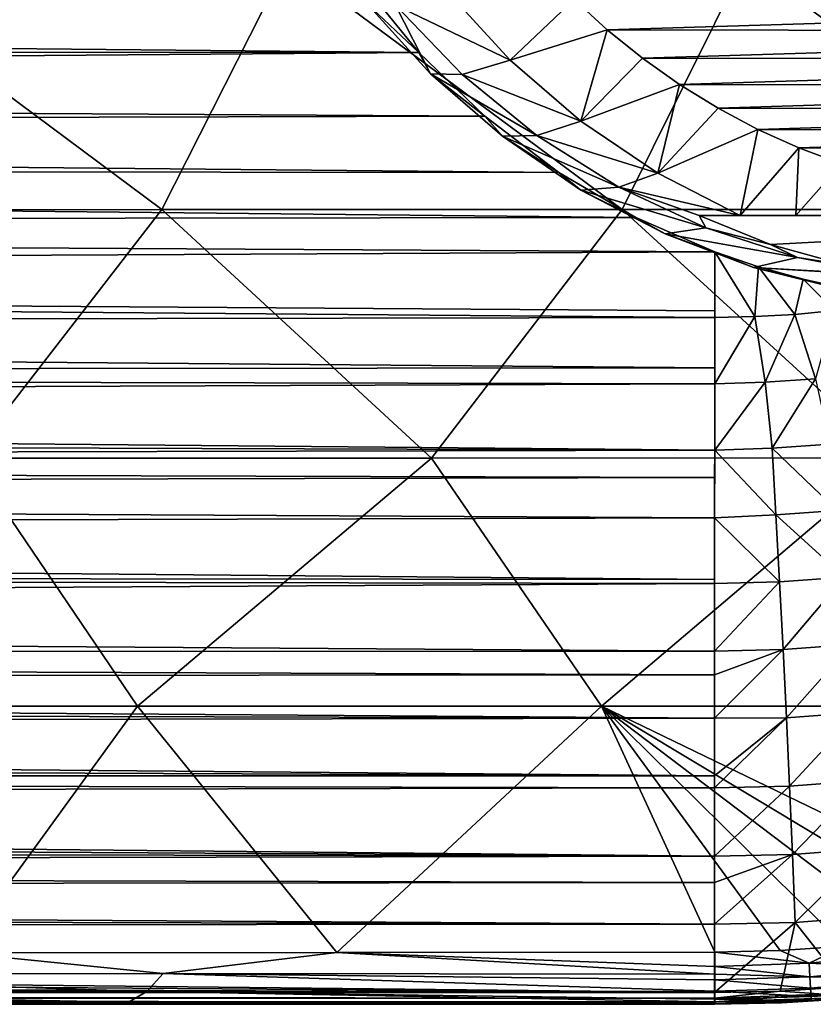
# Model space of a CAD drawing. Header units: metres. Extents: x -24 to 127, y -24 to 24.
# Tile 138 of 151: x 95 to 106, y -22 to -8. Entities that reach past the tile are written whole.
import ezdxf

# ---------------------------------------------------------------- set-up
doc = ezdxf.new("R2010")
doc.units = ezdxf.units.M
doc.layers.add('solid_12_381_051_XXX', color=7, linetype='CONTINUOUS')

msp = doc.modelspace()

# ---------------------------------------------------------------- linework, layer by layer
at = {"layer": 'solid_12_381_051_XXX'}
for points in [[(90.175476, -10.887877, 115.96785), (96.918549, -10.887528, 115.884979), (92.042229, -7.255208, 116.100571)], [(96.918549, -10.887528, 115.884979), (98.756317, -7.254966, 115.991013), (92.042229, -7.255208, 116.100571)], [(96.918549, -10.887528, 115.884979), (103.649323, -10.887125, 115.785233), (98.756317, -7.254966, 115.991013)], [(103.649323, -10.887125, 115.785233), (105.453041, -7.254689, 115.861694), (98.756317, -7.254966, 115.991013)], [(103.649323, -10.887125, 115.785233), (110.371796, -10.886666, 115.65506), (105.453041, -7.254689, 115.861694)], [(110.371796, -10.886666, 115.65506), (112.136345, -7.254376, 115.701736), (105.453041, -7.254689, 115.861694)], [(99.860962, -7.585667, 97.608543), (100.676331, -8.588419, 97.979767), (35.159813, -7.964255, 97.739021)], [(99.90892, -7.870858, 98.325096), (100.676331, -8.588419, 97.979767), (99.860962, -7.585667, 97.608543)], [(101.084579, -7.690401, 94.94194), (102.009438, -8.700772, 95.189758), (100.332146, -7.897173, 98.439171)], [(102.943924, -7.811424, 94.731857), (102.009438, -8.700772, 95.189758), (101.084579, -7.690401, 94.94194)], [(99.90892, -7.870858, 98.325096), (100.846581, -8.901616, 98.577827), (100.676331, -8.588419, 97.979767)], [(100.332146, -7.897173, 98.439171), (100.846581, -8.901616, 98.577827), (99.90892, -7.870858, 98.325096)], [(100.332146, -7.897173, 98.439171), (101.310066, -8.914463, 98.702751), (100.846581, -8.901616, 98.577827)], [(102.009438, -8.700772, 95.189758), (101.310066, -8.914463, 98.702751), (100.332146, -7.897173, 98.439171)], [(103.430122, -8.258468, 94.862129), (102.009438, -8.700772, 95.189758), (102.943924, -7.811424, 94.731857)], [(103.430122, -8.258468, 94.862129), (102.943924, -7.811424, 94.731857), (117.179932, -7.842097, 98.546379)], [(103.430122, -8.258468, 94.862129), (117.179932, -7.842097, 98.546379), (116.694, -8.285206, 98.416176)], [(100.676331, -8.588419, 97.979767), (34.789539, -8.54209, 97.959412), (35.159813, -7.964255, 97.739021)], [(103.430122, -8.258468, 94.862129), (103.041641, -9.59279, 95.466331), (102.009438, -8.700772, 95.189758)], [(103.942566, -8.672279, 94.999443), (103.041641, -9.59279, 95.466331), (103.430122, -8.258468, 94.862129)], [(103.942566, -8.672279, 94.999443), (103.430122, -8.258468, 94.862129), (116.694, -8.285206, 98.416176)], [(103.942566, -8.672279, 94.999443), (116.694, -8.285206, 98.416176), (116.182648, -8.695137, 98.27916)], [(100.676331, -8.588419, 97.979767), (34.394928, -9.119575, 98.19339), (34.789539, -8.54209, 97.959412)], [(100.676331, -8.588419, 97.979767), (101.637825, -9.521752, 98.363396), (34.394928, -9.119575, 98.19339)], [(100.846581, -8.901616, 98.577827), (101.637825, -9.521752, 98.363396), (100.676331, -8.588419, 97.979767)], [(102.009438, -8.700772, 95.189758), (103.041641, -9.59279, 95.466331), (101.310066, -8.914463, 98.702751)], [(104.484512, -9.056096, 95.144653), (103.041641, -9.59279, 95.466331), (103.942566, -8.672279, 94.999443)], [(104.484512, -9.056096, 95.144653), (103.942566, -8.672279, 94.999443), (116.182648, -8.695137, 98.27916)], [(104.484512, -9.056096, 95.144653), (116.182648, -8.695137, 98.27916), (115.642647, -9.074806, 98.134468)], [(100.846581, -8.901616, 98.577827), (101.896019, -9.814729, 98.860687), (101.637825, -9.521752, 98.363396)], [(102.400536, -9.803533, 98.996666), (101.896019, -9.814729, 98.860687), (100.846581, -8.901616, 98.577827)], [(101.310066, -8.914463, 98.702751), (102.400536, -9.803533, 98.996666), (100.846581, -8.901616, 98.577827)], [(103.041641, -9.59279, 95.466331), (102.400536, -9.803533, 98.996666), (101.310066, -8.914463, 98.702751)], [(104.484512, -9.056096, 95.144653), (104.167145, -10.354319, 95.767914), (103.041641, -9.59279, 95.466331)], [(105.049553, -9.405159, 95.296059), (104.167145, -10.354319, 95.767914), (104.484512, -9.056096, 95.144653)], [(105.049553, -9.405159, 95.296059), (104.484512, -9.056096, 95.144653), (115.642647, -9.074806, 98.134468)], [(101.637825, -9.521752, 98.363396), (33.977634, -9.697225, 98.44442), (34.394928, -9.119575, 98.19339)], [(105.049553, -9.405159, 95.296059), (115.642647, -9.074806, 98.134468), (115.080139, -9.419825, 97.983742)], [(105.630905, -9.714326, 95.451828), (104.167145, -10.354319, 95.767914), (105.049553, -9.405159, 95.296059)], [(105.630905, -9.714326, 95.451828), (105.049553, -9.405159, 95.296059), (115.080139, -9.419825, 97.983742)], [(105.630905, -9.714326, 95.451828), (115.080139, -9.419825, 97.983742), (114.50164, -9.72546, 97.828735)], [(101.637825, -9.521752, 98.363396), (102.721344, -10.344512, 98.745651), (33.977634, -9.697225, 98.44442)], [(101.896019, -9.814729, 98.860687), (102.721344, -10.344512, 98.745651), (101.637825, -9.521752, 98.363396)], [(103.041641, -9.59279, 95.466331), (104.167145, -10.354319, 95.767914), (102.400536, -9.803533, 98.996666)], [(102.721344, -10.344512, 98.745651), (33.539074, -10.277116, 98.711868), (33.977634, -9.697225, 98.44442)], [(105.630905, -9.714326, 95.451828), (105.370636, -10.975, 96.090385), (104.167145, -10.354319, 95.767914)], [(106.232468, -9.984999, 95.613014), (105.370636, -10.975, 96.090385), (105.630905, -9.714326, 95.451828)], [(106.232468, -9.984999, 95.613014), (105.630905, -9.714326, 95.451828), (114.50164, -9.72546, 97.828735)], [(106.232468, -9.984999, 95.613014), (114.50164, -9.72546, 97.828735), (113.903526, -9.993061, 97.668472)], [(102.400536, -9.803533, 98.996666), (103.598846, -10.55728, 99.319649), (101.896019, -9.814729, 98.860687)], [(101.896019, -9.814729, 98.860687), (103.044876, -10.600634, 99.170341), (102.721344, -10.344512, 98.745651)], [(103.598846, -10.55728, 99.319649), (103.044876, -10.600634, 99.170341), (101.896019, -9.814729, 98.860687)], [(104.167145, -10.354319, 95.767914), (103.598846, -10.55728, 99.319649), (102.400536, -9.803533, 98.996666)], [(106.232468, -9.984999, 95.613014), (106.18898, -10.975, 96.134842), (105.370636, -10.975, 96.090385)], [(106.852859, -10.217564, 95.779251), (106.18898, -10.975, 96.134842), (106.232468, -9.984999, 95.613014)], [(106.852859, -10.217564, 95.779251), (106.232468, -9.984999, 95.613014), (113.903526, -9.993061, 97.668472)], [(103.846588, -11, 99.068878), (32.891674, -11.095978, 99.120735), (33.539074, -10.277116, 98.711868)], [(102.721344, -10.344512, 98.745651), (103.846588, -11, 99.068878), (33.539074, -10.277116, 98.711868)], [(103.044876, -10.600634, 99.170341), (103.846588, -11, 99.068878), (102.721344, -10.344512, 98.745651)], [(104.167145, -10.354319, 95.767914), (105.370636, -10.975, 96.090385), (103.598846, -10.55728, 99.319649)], [(106.852859, -10.217564, 95.779251), (106.992218, -10.975, 96.206696), (106.18898, -10.975, 96.134842)], [(103.598846, -10.55728, 99.319649), (104.871666, -11.153278, 99.66272), (103.044876, -10.600634, 99.170341)], [(103.044876, -10.600634, 99.170341), (104.276054, -11.242144, 99.502182), (103.846588, -11, 99.068878)], [(104.871666, -11.153278, 99.66272), (104.276054, -11.242144, 99.502182), (103.044876, -10.600634, 99.170341)], [(104.771255, -10.975, 98.327316), (104.871666, -11.153278, 99.66272), (103.598846, -10.55728, 99.319649)], [(105.370636, -10.975, 96.090385), (104.771255, -10.975, 98.327316), (103.598846, -10.55728, 99.319649)], [(94.097748, -14.517127, 115.736397), (96.918549, -10.887528, 115.884979), (90.175476, -10.887877, 115.96785)], [(94.097748, -14.517127, 115.736397), (100.859848, -14.516616, 115.674202), (96.918549, -10.887528, 115.884979)], [(100.859848, -14.516616, 115.674202), (103.649323, -10.887125, 115.785233), (96.918549, -10.887528, 115.884979)], [(100.859848, -14.516616, 115.674202), (107.621002, -14.516031, 115.585968), (103.649323, -10.887125, 115.785233)], [(107.621002, -14.516031, 115.585968), (110.371796, -10.886666, 115.65506), (103.649323, -10.887125, 115.785233)], [(103.846588, -11, 99.068878), (105.003242, -11.505983, 99.337685), (32.891674, -11.095978, 99.120735)], [(104.276054, -11.242144, 99.502182), (105.003242, -11.505983, 99.337685), (103.846588, -11, 99.068878)], [(104.771255, -10.975, 98.327316), (105.815125, -11.396673, 98.859062), (104.871666, -11.153278, 99.66272)], [(104.771255, -10.975, 98.327316), (114.430504, -10.975, 98.517967), (113.831123, -10.975, 100.754898)], [(113.696083, -10.975, 98.145645), (114.430504, -10.975, 98.517967), (104.771255, -10.975, 98.327316)], [(104.771255, -10.975, 98.327316), (113.831123, -10.975, 100.754898), (105.815125, -11.396673, 98.859062)], [(106.18898, -10.975, 96.134842), (104.771255, -10.975, 98.327316), (105.370636, -10.975, 96.090385)], [(112.962006, -10.975, 97.805222), (113.696083, -10.975, 98.145645), (104.771255, -10.975, 98.327316)], [(112.227333, -10.975, 97.496315), (112.962006, -10.975, 97.805222), (104.771255, -10.975, 98.327316)], [(111.494865, -10.975, 97.220093), (112.227333, -10.975, 97.496315), (104.771255, -10.975, 98.327316)], [(110.767403, -10.975, 96.977722), (111.494865, -10.975, 97.220093), (104.771255, -10.975, 98.327316)], [(110.044022, -10.975, 96.768806), (110.767403, -10.975, 96.977722), (104.771255, -10.975, 98.327316)], [(109.307503, -10.975, 96.586914), (110.044022, -10.975, 96.768806), (104.771255, -10.975, 98.327316)], [(108.55336, -10.975, 96.432602), (109.307503, -10.975, 96.586914), (104.771255, -10.975, 98.327316)], [(107.780975, -10.975, 96.305901), (108.55336, -10.975, 96.432602), (104.771255, -10.975, 98.327316)], [(106.992218, -10.975, 96.206696), (107.780975, -10.975, 96.305901), (104.771255, -10.975, 98.327316)], [(106.18898, -10.975, 96.134842), (106.992218, -10.975, 96.206696), (104.771255, -10.975, 98.327316)], [(105.815125, -11.396673, 98.859062), (113.831123, -10.975, 100.754898), (106.894409, -11.696111, 99.327232)], [(105.003242, -11.505983, 99.337685), (32.245235, -11.869204, 99.535179), (32.891674, -11.095978, 99.120735)], [(104.871666, -11.153278, 99.66272), (106.210663, -11.586889, 100.023621), (104.276054, -11.242144, 99.502182)], [(105.815125, -11.396673, 98.859062), (106.210663, -11.586889, 100.023621), (104.871666, -11.153278, 99.66272)], [(104.276054, -11.242144, 99.502182), (105.567802, -11.73145, 99.850342), (105.003242, -11.505983, 99.337685)], [(106.210663, -11.586889, 100.023621), (105.567802, -11.73145, 99.850342), (104.276054, -11.242144, 99.502182)], [(105.003242, -11.505983, 99.337685), (105.002365, -12.366813, 99.818565), (32.245235, -11.869204, 99.535179)], [(105.003242, -11.505983, 99.337685), (105.002266, -12.463351, 99.874474), (105.002365, -12.366813, 99.818565)], [(105.586601, -12.450787, 99.87719), (105.002266, -12.463351, 99.874474), (105.003242, -11.505983, 99.337685)], [(105.567802, -11.73145, 99.850342), (105.641441, -11.723331, 99.470535), (105.003242, -11.505983, 99.337685)], [(105.586601, -12.450787, 99.87719), (105.003242, -11.505983, 99.337685), (105.641441, -11.723331, 99.470535)], [(105.815125, -11.396673, 98.859062), (106.894409, -11.696111, 99.327232), (106.210663, -11.586889, 100.023621)], [(106.210663, -11.586889, 100.023621), (107.576027, -11.846978, 100.391624), (105.567802, -11.73145, 99.850342)], [(106.894409, -11.696111, 99.327232), (107.576027, -11.846978, 100.391624), (106.210663, -11.586889, 100.023621)], [(105.567802, -11.73145, 99.850342), (106.292465, -11.904444, 99.607315), (105.641441, -11.723331, 99.470535)], [(105.567802, -11.73145, 99.850342), (106.90863, -12.061562, 100.211739), (106.292465, -11.904444, 99.607315)], [(108.972443, -11.935, 100.768005), (106.90863, -12.061562, 100.211739), (105.567802, -11.73145, 99.850342)], [(107.576027, -11.846978, 100.391624), (108.972443, -11.935, 100.768005), (105.567802, -11.73145, 99.850342)], [(106.169998, -12.41723, 99.887192), (105.586601, -12.450787, 99.87719), (105.641441, -11.723331, 99.470535)], [(106.169998, -12.41723, 99.887192), (105.641441, -11.723331, 99.470535), (106.292465, -11.904444, 99.607315)], [(105.002266, -12.463351, 99.874474), (31.598833, -12.595085, 99.950409), (32.245235, -11.869204, 99.535179)], [(105.002365, -12.366813, 99.818565), (105.002266, -12.463351, 99.874474), (32.245235, -11.869204, 99.535179)], [(106.752274, -12.361638, 99.903267), (106.169998, -12.41723, 99.887192), (106.292465, -11.904444, 99.607315)], [(106.90863, -12.061562, 100.211739), (106.954376, -12.048372, 99.74752), (106.292465, -11.904444, 99.607315)], [(106.752274, -12.361638, 99.903267), (106.292465, -11.904444, 99.607315), (106.954376, -12.048372, 99.74752)], [(106.473251, -13.360839, 100.476479), (106.169998, -12.41723, 99.887192), (106.752274, -12.361638, 99.903267)], [(105.002266, -12.463351, 99.874474), (105.001518, -13.200696, 100.315857), (31.598833, -12.595085, 99.950409)], [(105.586601, -12.450787, 99.87719), (105.001289, -13.43224, 100.459846), (105.002266, -12.463351, 99.874474)], [(105.737938, -13.409719, 100.461273), (105.001289, -13.43224, 100.459846), (105.586601, -12.450787, 99.87719)], [(105.002266, -12.463351, 99.874474), (105.001289, -13.43224, 100.459846), (105.001518, -13.200696, 100.315857)], [(105.737938, -13.409719, 100.461273), (105.586601, -12.450787, 99.87719), (106.169998, -12.41723, 99.887192)], [(106.473251, -13.360839, 100.476479), (105.737938, -13.409719, 100.461273), (106.169998, -12.41723, 99.887192)], [(105.001518, -13.200696, 100.315857), (30.951366, -13.270567, 100.359024), (31.598833, -12.595085, 99.950409)], [(105.001518, -13.200696, 100.315857), (105.001289, -13.43224, 100.459846), (30.951366, -13.270567, 100.359024)], [(105.001289, -13.43224, 100.459846), (30.487198, -13.72366, 100.645042), (30.951366, -13.270567, 100.359024)], [(105.842308, -14.373781, 101.094109), (105.737938, -13.409719, 100.461273), (106.473251, -13.360839, 100.476479)], [(106.682602, -14.314465, 101.1129), (105.842308, -14.373781, 101.094109), (106.473251, -13.360839, 100.476479)], [(105.001289, -13.43224, 100.459846), (105.000404, -14.403232, 101.094101), (30.487198, -13.72366, 100.645042)], [(105.737938, -13.409719, 100.461273), (105.000404, -14.403232, 101.094101), (105.001289, -13.43224, 100.459846)], [(105.842308, -14.373781, 101.094109), (105.000404, -14.403232, 101.094101), (105.737938, -13.409719, 100.461273)], [(105.000404, -14.403232, 101.094101), (30.014824, -14.160701, 100.930878), (30.487198, -13.72366, 100.645042)], [(105.000404, -14.403232, 101.094101), (29.535126, -14.582344, 101.216797), (30.014824, -14.160701, 100.930878)], [(105.896599, -15.346128, 101.784782), (105.000404, -14.403232, 101.094101), (105.842308, -14.373781, 101.094109)], [(106.791824, -15.282784, 101.804611), (105.842308, -14.373781, 101.094109), (106.682602, -14.314465, 101.1129)], [(106.791824, -15.282784, 101.804611), (105.896599, -15.346128, 101.784782), (105.842308, -14.373781, 101.094109)], [(105.000404, -14.403232, 101.094101), (105.000084, -14.800247, 101.368774), (29.535126, -14.582344, 101.216797)], [(94.097748, -14.517127, 115.736397), (89.795273, -18.144741, 115.546959), (96.563255, -18.144157, 115.520721)], [(94.097748, -14.517127, 115.736397), (96.563255, -18.144157, 115.520721), (100.859848, -14.516616, 115.674202)], [(100.859848, -14.516616, 115.674202), (96.563255, -18.144157, 115.520721), (103.343788, -18.143484, 115.482979)], [(100.859848, -14.516616, 115.674202), (103.343788, -18.143484, 115.482979), (107.621002, -14.516031, 115.585968)], [(107.621002, -14.516031, 115.585968), (103.343788, -18.143484, 115.482979), (110.131157, -18.142717, 115.409943)], [(105.000404, -14.403232, 101.094101), (104.999687, -15.388798, 101.793793), (105.000084, -14.800247, 101.368774)], [(105.896599, -15.346128, 101.784782), (104.999687, -15.388798, 101.793793), (105.000404, -14.403232, 101.094101)], [(105.000084, -14.800247, 101.368774), (29.049013, -14.988933, 101.502846), (29.535126, -14.582344, 101.216797)], [(105.000084, -14.800247, 101.368774), (104.999687, -15.388798, 101.793793), (29.049013, -14.988933, 101.502846)], [(104.999687, -15.388798, 101.793793), (28.262985, -15.607069, 101.957138), (29.049013, -14.988933, 101.502846)], [(104.999687, -15.388798, 101.793793), (104.999428, -16.290775, 102.489494), (28.262985, -15.607069, 101.957138)], [(104.999687, -15.388798, 101.793793), (104.999428, -16.350388, 102.537453), (104.999428, -16.290775, 102.489494)], [(105.94912, -16.326635, 102.543541), (104.999428, -16.350388, 102.537453), (104.999687, -15.388798, 101.793793)], [(105.94912, -16.326635, 102.543541), (104.999687, -15.388798, 101.793793), (105.896599, -15.346128, 101.784782)], [(106.89727, -16.258986, 102.563675), (105.896599, -15.346128, 101.784782), (106.791824, -15.282784, 101.804611)], [(106.89727, -16.258986, 102.563675), (105.94912, -16.326635, 102.543541), (105.896599, -15.346128, 101.784782)], [(104.999428, -16.290775, 102.489494), (27.444103, -16.210155, 102.424866), (28.262985, -15.607069, 101.957138)], [(104.999428, -16.350388, 102.537453), (26.592363, -16.799368, 102.906403), (27.444103, -16.210155, 102.424866)], [(104.999428, -16.290775, 102.489494), (104.999428, -16.350388, 102.537453), (27.444103, -16.210155, 102.424866)], [(106.000015, -17.31571, 103.378265), (105.94912, -16.326635, 102.543541), (106.89727, -16.258986, 102.563675)], [(106.998833, -17.243422, 103.397804), (106.000015, -17.31571, 103.378265), (106.89727, -16.258986, 102.563675)], [(104.999428, -16.350388, 102.537453), (104.999657, -17.340445, 103.371948), (26.592363, -16.799368, 102.906403)], [(105.94912, -16.326635, 102.543541), (104.999657, -17.340445, 103.371948), (104.999428, -16.350388, 102.537453)], [(106.000015, -17.31571, 103.378265), (104.999657, -17.340445, 103.371948), (105.94912, -16.326635, 102.543541)], [(104.999657, -17.340445, 103.371948), (25.708118, -17.37525, 103.402618), (26.592363, -16.799368, 102.906403)], [(106.048454, -18.311415, 104.293846), (106.000015, -17.31571, 103.378265), (106.998833, -17.243422, 103.397804)], [(107.09552, -18.234184, 104.311775), (106.048454, -18.311415, 104.293846), (106.998833, -17.243422, 103.397804)], [(104.999779, -17.684223, 103.679008), (25.119358, -17.741959, 103.730865), (25.708118, -17.37525, 103.402618)], [(104.999657, -17.340445, 103.371948), (104.999779, -17.684223, 103.679008), (25.708118, -17.37525, 103.402618)], [(106.000015, -17.31571, 103.378265), (104.999779, -17.684223, 103.679008), (104.999657, -17.340445, 103.371948)], [(106.000015, -17.31571, 103.378265), (104.999969, -18.31951, 104.270599), (104.999779, -17.684223, 103.679008)], [(106.048454, -18.311415, 104.293846), (104.999969, -18.31951, 104.270599), (106.000015, -17.31571, 103.378265)], [(104.999779, -17.684223, 103.679008), (104.999969, -18.31951, 104.270599), (25.119358, -17.741959, 103.730865)], [(104.999969, -18.31951, 104.270599), (24.518921, -18.10428, 104.066154), (25.119358, -17.741959, 103.730865)], [(104.999969, -18.31951, 104.270599), (23.906542, -18.462116, 104.407463), (24.518921, -18.10428, 104.066154)], [(93.938499, -21.746714, 115.318886), (96.563255, -18.144157, 115.520721), (89.795273, -18.144741, 115.546959)], [(93.938499, -21.746714, 115.318886), (99.47477, -21.741762, 115.320816), (96.563255, -18.144157, 115.520721)], [(99.47477, -21.741762, 115.320816), (103.343788, -18.143484, 115.482979), (96.563255, -18.144157, 115.520721)], [(99.47477, -21.741762, 115.320816), (105.003891, -21.736399, 115.306931), (103.343788, -18.143484, 115.482979)], [(109.70018, -21.21752, 115.294479), (110.131157, -18.142717, 115.409943), (103.343788, -18.143484, 115.482979)], [(108.774696, -21.402414, 115.295753), (109.70018, -21.21752, 115.294479), (103.343788, -18.143484, 115.482979)], [(107.843575, -21.54628, 115.297554), (108.774696, -21.402414, 115.295753), (103.343788, -18.143484, 115.482979)], [(106.904671, -21.6499, 115.299927), (107.843575, -21.54628, 115.297554), (103.343788, -18.143484, 115.482979)], [(105.958084, -21.713274, 115.303001), (106.904671, -21.6499, 115.299927), (103.343788, -18.143484, 115.482979)], [(105.003891, -21.736399, 115.306931), (105.958084, -21.713274, 115.303001), (103.343788, -18.143484, 115.482979)], [(106.09436, -19.310686, 105.291191), (106.048454, -18.311415, 104.293846), (107.09552, -18.234184, 104.311775)], [(107.187195, -19.228231, 105.306435), (106.09436, -19.310686, 105.291191), (107.09552, -18.234184, 104.311775)], [(104.999969, -18.31951, 104.270599), (105.000031, -19.159807, 105.101982), (23.906542, -18.462116, 104.407463)], [(106.048454, -18.311415, 104.293846), (105.000031, -19.159807, 105.101982), (104.999969, -18.31951, 104.270599)], [(106.048454, -18.311415, 104.293846), (105.000038, -19.33543, 105.28286), (105.000031, -19.159807, 105.101982)], [(106.09436, -19.310686, 105.291191), (105.000038, -19.33543, 105.28286), (106.048454, -18.311415, 104.293846)], [(105.000031, -19.159807, 105.101982), (23.282555, -18.814636, 104.753609), (23.906542, -18.462116, 104.407463)], [(105.000031, -19.159807, 105.101982), (22.646624, -19.161934, 105.104233), (23.282555, -18.814636, 104.753609)], [(105.000038, -19.33543, 105.28286), (21.997747, -19.505041, 105.460014), (22.646624, -19.161934, 105.104233)], [(105.000031, -19.159807, 105.101982), (105.000038, -19.33543, 105.28286), (22.646624, -19.161934, 105.104233)], [(106.137672, -20.310135, 106.368309), (106.09436, -19.310686, 105.291191), (107.187195, -19.228231, 105.306435)], [(107.273788, -20.222212, 106.379814), (106.137672, -20.310135, 106.368309), (107.187195, -19.228231, 105.306435)], [(105.000038, -19.33543, 105.28286), (105.000053, -20.334322, 106.358345), (21.997747, -19.505041, 105.460014)], [(106.09436, -19.310686, 105.291191), (105.000053, -20.334322, 106.358345), (105.000038, -19.33543, 105.28286)], [(106.137672, -20.310135, 106.368309), (105.000053, -20.334322, 106.358345), (106.09436, -19.310686, 105.291191)], [(105.000053, -20.334322, 106.358345), (21.335587, -19.844015, 105.820694), (21.997747, -19.505041, 105.460014)], [(105.000053, -20.334322, 106.358345), (20.66048, -20.177893, 106.18486), (21.335587, -19.844015, 105.820694)], [(105.000053, -20.334322, 106.358345), (19.972712, -20.506435, 106.551636), (20.66048, -20.177893, 106.18486)], [(106.178596, -21.306173, 107.520531), (106.137672, -20.310135, 106.368309), (107.273788, -20.222212, 106.379814)], [(107.355598, -21.21257, 107.527283), (106.178596, -21.306173, 107.520531), (107.273788, -20.222212, 106.379814)], [(105.000053, -20.334322, 106.358345), (105.000053, -20.720852, 106.795761), (19.972712, -20.506435, 106.551636)], [(106.137672, -20.310135, 106.368309), (105.000038, -21.330839, 107.510063), (105.000053, -20.720852, 106.795761)], [(106.178596, -21.306173, 107.520531), (105.000038, -21.330839, 107.510063), (106.137672, -20.310135, 106.368309)], [(106.137672, -20.310135, 106.368309), (105.000053, -20.720852, 106.795761), (105.000053, -20.334322, 106.358345)], [(105.000053, -20.720852, 106.795761), (19.312019, -20.809128, 106.897484), (19.972712, -20.506435, 106.551636)], [(105.000038, -21.330839, 107.510063), (18.642462, -21.105316, 107.242683), (19.312019, -20.809128, 106.897484)], [(105.000053, -20.720852, 106.795761), (105.000038, -21.330839, 107.510063), (19.312019, -20.809128, 106.897484)], [(105.000038, -21.330839, 107.510063), (17.963556, -21.394596, 107.586479), (18.642462, -21.105316, 107.242683)], [(106.915977, -22.245279, 108.740784), (106.178596, -21.306173, 107.520531), (107.355598, -21.21257, 107.527283)], [(105, -22.328587, 108.740852), (17.27527, -21.676903, 107.928238), (17.963556, -21.394596, 107.586479)], [(105.000038, -21.330839, 107.510063), (105, -22.328587, 108.740852), (17.963556, -21.394596, 107.586479)], [(106.178596, -21.306173, 107.520531), (105, -22.328587, 108.740852), (105.000038, -21.330839, 107.510063)], [(105.955627, -22.307455, 108.740425), (105, -22.328587, 108.740852), (106.178596, -21.306173, 107.520531)], [(106.915977, -22.245279, 108.740784), (105.955627, -22.307455, 108.740425), (106.178596, -21.306173, 107.520531)], [(105, -22.328587, 108.740852), (16.42552, -22.00798, 108.337006), (17.27527, -21.676903, 107.928238)], [(106.379532, -21.899206, 115.281296), (105.958084, -21.713274, 115.303001), (105.003891, -21.736399, 115.306931)], [(106.379532, -21.899206, 115.281296), (106.904671, -21.6499, 115.299927), (105.958084, -21.713274, 115.303001)], [(107.749962, -21.768814, 115.277504), (106.904671, -21.6499, 115.299927), (106.379532, -21.899206, 115.281296)], [(96.935478, -22.050257, 115.270515), (93.938499, -21.746714, 115.318886), (88.868027, -22.054897, 115.26609)], [(96.935478, -22.050257, 115.270515), (99.47477, -21.741762, 115.320816), (93.938499, -21.746714, 115.318886)], [(96.935478, -22.050257, 115.270515), (105.003639, -22.058304, 115.254364), (99.47477, -21.741762, 115.320816)], [(105.003792, -21.946749, 115.286018), (105.003891, -21.736399, 115.306931), (99.47477, -21.741762, 115.320816)], [(105.003792, -21.946749, 115.286018), (99.47477, -21.741762, 115.320816), (105.003639, -22.058304, 115.254364)], [(106.379532, -21.899206, 115.281296), (105.003891, -21.736399, 115.306931), (105.003792, -21.946749, 115.286018)], [(107.749962, -21.768814, 115.277504), (106.379532, -21.899206, 115.281296), (107.77491, -21.965157, 115.207932)], [(105, -22.328587, 108.740852), (15.556668, -22.328882, 108.741226), (16.42552, -22.00798, 108.337006)], [(105.003792, -21.946749, 115.286018), (105.003639, -22.058304, 115.254364), (106.391945, -22.096483, 115.211594)], [(106.379532, -21.899206, 115.281296), (105.003792, -21.946749, 115.286018), (106.391945, -22.096483, 115.211594)], [(106.379532, -21.899206, 115.281296), (106.391945, -22.096483, 115.211594), (107.77491, -21.965157, 115.207932)], [(107.77491, -21.965157, 115.207932), (106.391945, -22.096483, 115.211594), (107.795868, -22.132233, 115.08065)], [(88.868027, -22.054897, 115.26609), (88.392479, -22.313761, 115.095772), (96.697502, -22.311544, 115.099976)], [(96.935478, -22.050257, 115.270515), (88.868027, -22.054897, 115.26609), (96.697502, -22.311544, 115.099976)], [(96.935478, -22.050257, 115.270515), (96.697502, -22.311544, 115.099976), (105.002831, -22.308882, 115.08947)], [(96.935478, -22.050257, 115.270515), (105.002831, -22.308882, 115.08947), (105.003448, -22.142838, 115.215828)], [(96.935478, -22.050257, 115.270515), (105.003448, -22.142838, 115.215828), (105.003639, -22.058304, 115.254364)], [(105.003448, -22.142838, 115.215828), (105.002831, -22.308882, 115.08947), (106.402168, -22.264307, 115.084297)], [(105.003639, -22.058304, 115.254364), (105.003448, -22.142838, 115.215828), (106.391945, -22.096483, 115.211594)], [(106.391945, -22.096483, 115.211594), (105.003448, -22.142838, 115.215828), (106.402168, -22.264307, 115.084297)], [(106.391945, -22.096483, 115.211594), (106.402168, -22.264307, 115.084297), (107.795868, -22.132233, 115.08065)], [(107.795868, -22.132233, 115.08065), (106.402168, -22.264307, 115.084297), (107.810432, -22.251062, 114.907188)], [(106.402168, -22.264307, 115.084297), (105.002831, -22.308882, 115.08947), (106.409019, -22.383623, 114.910942)], [(106.597275, -22.34939, 108.84832), (105.955627, -22.307455, 108.740425), (106.915977, -22.245279, 108.740784)], [(106.402168, -22.264307, 115.084297), (106.409019, -22.383623, 114.910942), (107.810432, -22.251062, 114.907188)], [(107.810432, -22.251062, 114.907188), (106.409019, -22.383623, 114.910942), (107.81739, -22.311625, 114.70652)], [(105, -22.408361, 108.851128), (15.556668, -22.328882, 108.741226), (105, -22.328587, 108.740852)], [(105, -22.408361, 108.851128), (15.556739, -22.409266, 108.853249), (15.556668, -22.328882, 108.741226)], [(105, -22.465221, 108.96888), (15.556733, -22.465982, 108.970688), (15.556739, -22.409266, 108.853249)], [(105, -22.408361, 108.851128), (105, -22.465221, 108.96888), (15.556739, -22.409266, 108.853249)], [(88.392479, -22.313761, 115.095772), (87.861229, -22.467186, 114.826912), (96.431709, -22.466745, 114.829308)], [(96.697502, -22.311544, 115.099976), (88.392479, -22.313761, 115.095772), (96.431709, -22.466745, 114.829308)], [(96.697502, -22.311544, 115.099976), (96.431709, -22.466745, 114.829308), (105.001511, -22.466042, 114.818459)], [(96.697502, -22.311544, 115.099976), (105.001999, -22.427265, 114.918007), (105.002831, -22.308882, 115.08947)], [(96.697502, -22.311544, 115.099976), (105.001511, -22.466042, 114.818459), (105.001999, -22.427265, 114.918007)], [(105.955627, -22.307455, 108.740425), (105, -22.408361, 108.851128), (105, -22.328587, 108.740852)], [(106.597275, -22.34939, 108.84832), (105, -22.408361, 108.851128), (105.955627, -22.307455, 108.740425)], [(106.597275, -22.34939, 108.84832), (105, -22.465221, 108.96888), (105, -22.408361, 108.851128)], [(106.597275, -22.34939, 108.84832), (106.601479, -22.407902, 108.96891), (105, -22.465221, 108.96888)], [(106.601479, -22.407902, 108.96891), (105, -22.494421, 109.098595), (105, -22.465221, 108.96888)], [(106.601479, -22.407902, 108.96891), (106.603584, -22.437168, 109.099747), (105, -22.494421, 109.098595)], [(106.603584, -22.437168, 109.099747), (105, -22.5, 109.235703), (105, -22.494421, 109.098595)], [(106.603584, -22.437168, 109.099747), (105.981422, -22.478327, 109.23246), (105, -22.5, 109.235703)], [(106.411957, -22.444407, 114.710426), (105.00103, -22.488356, 114.718964), (105.980812, -22.478354, 114.504311)], [(105.001511, -22.466042, 114.818459), (105.00103, -22.488356, 114.718964), (106.411957, -22.444407, 114.710426)], [(105.001999, -22.427265, 114.918007), (105.001511, -22.466042, 114.818459), (106.411957, -22.444407, 114.710426)], [(105.002831, -22.308882, 115.08947), (105.001999, -22.427265, 114.918007), (106.409019, -22.383623, 114.910942)], [(106.409019, -22.383623, 114.910942), (105.001999, -22.427265, 114.918007), (106.411957, -22.444407, 114.710426)], [(106.959908, -22.414219, 114.501053), (105.980812, -22.478354, 114.504311), (105.981422, -22.478327, 109.23246)], [(106.411957, -22.444407, 114.710426), (105.980812, -22.478354, 114.504311), (106.959908, -22.414219, 114.501053)], [(106.603584, -22.437168, 109.099747), (106.960983, -22.414124, 109.23246), (105.981422, -22.478327, 109.23246)], [(106.959908, -22.414219, 114.501053), (105.981422, -22.478327, 109.23246), (106.960983, -22.414124, 109.23246)], [(106.409019, -22.383623, 114.910942), (106.411957, -22.444407, 114.710426), (107.81739, -22.311625, 114.70652)], [(107.81739, -22.311625, 114.70652), (106.411957, -22.444407, 114.710426), (106.959908, -22.414219, 114.501053)], [(105, -22.465221, 108.96888), (105, -22.494421, 109.098595), (15.556733, -22.465982, 108.970688)], [(105, -22.494421, 109.098595), (15.556737, -22.494219, 109.097931), (15.556733, -22.465982, 108.970688)], [(105, -22.5, 109.235703), (15.556733, -22.5, 109.235703), (15.556737, -22.494219, 109.097931)], [(105, -22.5, 109.235703), (22.559948, -22.5, 114.527199), (15.556733, -22.5, 109.235703)], [(105, -22.494421, 109.098595), (105, -22.5, 109.235703), (15.556737, -22.494219, 109.097931)], [(105, -22.5, 109.235703), (29.906641, -22.5, 114.531494), (22.559948, -22.5, 114.527199)], [(105, -22.5, 109.235703), (37.166691, -22.5, 114.534622), (29.906641, -22.5, 114.531494)], [(105, -22.5, 109.235703), (46.119946, -22.5, 114.536751), (37.166691, -22.5, 114.534622)], [(105, -22.5, 109.235703), (54.937847, -22.5, 114.536972), (46.119946, -22.5, 114.536751)], [(105, -22.5, 109.235703), (63.620316, -22.5, 114.535568), (54.937847, -22.5, 114.536972)], [(105, -22.5, 109.235703), (72.167259, -22.5, 114.532829), (63.620316, -22.5, 114.535568)], [(105, -22.5, 109.235703), (80.578682, -22.5, 114.528801), (72.167259, -22.5, 114.532829)], [(105, -22.5, 109.235703), (88.854607, -22.5, 114.523346), (80.578682, -22.5, 114.528801)], [(96.431709, -22.466745, 114.829308), (87.861229, -22.467186, 114.826912), (88.854607, -22.5, 114.523346)], [(96.431709, -22.466745, 114.829308), (88.854607, -22.5, 114.523346), (96.995049, -22.5, 114.516457)], [(105, -22.5, 109.235703), (96.995049, -22.5, 114.516457), (88.854607, -22.5, 114.523346)], [(96.431709, -22.466745, 114.829308), (105.00103, -22.488356, 114.718964), (105.001511, -22.466042, 114.818459)], [(96.431709, -22.466745, 114.829308), (96.995049, -22.5, 114.516457), (105, -22.5, 114.508141)], [(96.431709, -22.466745, 114.829308), (105, -22.5, 114.508141), (105.00103, -22.488356, 114.718964)], [(105, -22.5, 109.235703), (105, -22.5, 114.508141), (96.995049, -22.5, 114.516457)], [(105.981422, -22.478327, 109.23246), (105, -22.5, 114.508141), (105, -22.5, 109.235703)], [(105.980812, -22.478354, 114.504311), (105, -22.5, 114.508141), (105.981422, -22.478327, 109.23246)], [(105.00103, -22.488356, 114.718964), (105, -22.5, 114.508141), (105.980812, -22.478354, 114.504311)]]:
    msp.add_3dface(points, dxfattribs=at)

doc.saveas('drawing.dxf')
